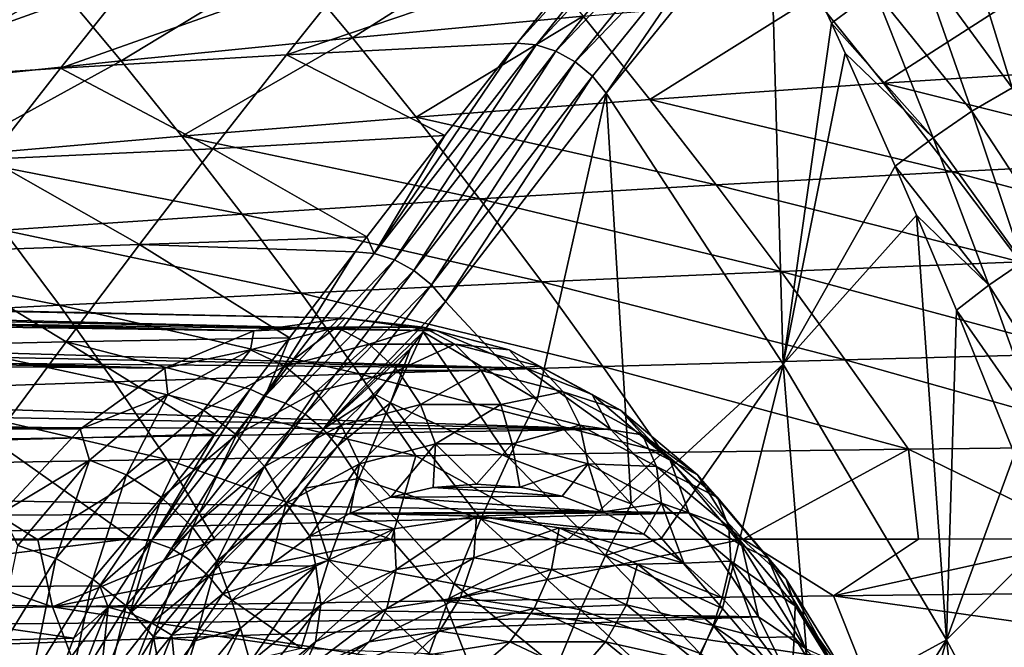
# Model space of a CAD drawing. Header units: metres. Extents: x -62 to 150, y -92 to 92.
# Tile 237 of 256: x 45 to 57, y -52 to -44. Entities that reach past the tile are written whole.
import ezdxf

# ---------------------------------------------------------------- set-up
doc = ezdxf.new("R2010")
doc.units = ezdxf.units.M
doc.layers.add('solid_500615', color=7, linetype='CONTINUOUS')

msp = doc.modelspace()

# ---------------------------------------------------------------- linework, layer by layer
at = {"layer": 'solid_500615'}
for points in [[(53.301918, -41.891968, 46.981304), (51.972515, -43.229103, 48.412838), (51.092621, -44.334919, 49.670921)], [(53.301918, -41.891968, 46.981304), (51.092621, -44.334919, 49.670921), (51.322426, -44.354088, 49.813408)], [(53.543419, -41.971355, 47.082348), (53.301918, -41.891968, 46.981304), (51.322426, -44.354088, 49.813408)], [(53.543419, -41.971355, 47.082348), (51.322426, -44.354088, 49.813408), (51.5625, -44.431767, 49.912613)], [(53.777122, -42.104626, 47.132038), (53.543419, -41.971355, 47.082348), (51.5625, -44.431767, 49.912613)], [(53.777122, -42.104626, 47.132038), (51.5625, -44.431767, 49.912613), (51.795582, -44.561695, 49.960579)], [(53.985561, -42.281845, 47.12664), (53.777122, -42.104626, 47.132038), (51.795582, -44.561695, 49.960579)], [(53.985561, -42.281845, 47.12664), (51.795582, -44.561695, 49.960579), (52.004543, -44.734322, 49.953785)], [(53.985561, -42.281845, 47.12664), (52.004543, -44.734322, 49.953785), (52.173584, -44.937508, 49.893356)], [(53.985561, -42.281845, 47.12664), (52.173584, -44.937508, 49.893356), (54.153404, -42.489708, 47.066807)], [(54.153404, -42.489708, 47.066807), (52.173584, -44.937508, 49.893356), (54.314785, -48.219372, 48.480385)], [(54.90015, -44.091015, 46.725307), (54.153404, -42.489708, 47.066807), (54.314785, -48.219372, 48.480385)], [(55.425434, -43.702198, 46.028996), (54.153404, -42.489708, 47.066807), (54.90015, -44.091015, 46.725307)], [(57.590149, -44.638309, 43.693996), (57.088139, -42.746361, 43.769508), (56.514782, -43.013851, 44.558205)], [(49.098644, -44.268929, 22.920773), (48.314339, -43.325535, 24.036139), (51.071789, -43.020317, 25.924438)], [(51.891785, -44.009094, 24.75996), (49.098644, -44.268929, 22.920773), (51.071789, -43.020317, 25.924438)], [(57.086239, -44.873863, 44.397057), (56.514782, -43.013851, 44.558205), (55.961143, -43.337482, 45.31044)], [(57.086239, -44.873863, 44.397057), (57.590149, -44.638309, 43.693996), (56.514782, -43.013851, 44.558205)], [(48.302528, -44.474194, 47.591579), (51.972515, -43.229103, 48.412838), (49.201382, -43.344082, 46.300591)], [(48.302528, -44.474194, 47.591579), (51.092621, -44.334919, 49.670921), (51.972515, -43.229103, 48.412838)], [(46.298279, -44.547276, 21.084791), (45.551888, -43.652599, 22.147394), (48.314339, -43.325535, 24.036139)], [(45.566391, -44.63488, 45.532516), (49.201382, -43.344082, 46.300591), (46.437454, -43.541229, 44.280983)], [(45.566391, -44.63488, 45.532516), (48.302528, -44.474194, 47.591579), (49.201382, -43.344082, 46.300591)], [(49.098644, -44.268929, 22.920773), (46.298279, -44.547276, 21.084791), (48.314339, -43.325535, 24.036139)], [(56.600845, -45.158855, 45.068207), (55.961143, -43.337482, 45.31044), (55.425434, -43.702198, 46.028996)], [(56.600845, -45.158855, 45.068207), (57.086239, -44.873863, 44.397057), (55.961143, -43.337482, 45.31044)], [(42.874638, -44.815296, 43.487087), (46.437454, -43.541229, 44.280983), (43.715744, -43.760906, 42.278957)], [(42.874638, -44.815296, 43.487087), (45.566391, -44.63488, 45.532516), (46.437454, -43.541229, 44.280983)], [(55.529762, -44.816914, 25.413698), (54.687336, -43.768772, 26.610029), (57.499767, -43.549438, 28.482496)], [(58.372078, -44.636005, 27.244095), (55.529762, -44.816914, 25.413698), (57.499767, -43.549438, 28.482496)], [(43.49115, -44.844124, 19.252344), (42.784912, -44.001507, 20.258549), (45.551888, -43.652599, 22.147394)], [(46.298279, -44.547276, 21.084791), (43.49115, -44.844124, 19.252344), (45.551888, -43.652599, 22.147394)], [(56.132027, -45.480034, 45.70969), (55.425434, -43.702198, 46.028996), (54.90015, -44.091015, 46.725307)], [(56.132027, -45.480034, 45.70969), (56.600845, -45.158855, 45.068207), (55.425434, -43.702198, 46.028996)], [(52.701557, -45.015831, 23.609215), (51.891785, -44.009094, 24.75996), (54.687336, -43.768772, 26.610029)], [(55.529762, -44.816914, 25.413698), (52.701557, -45.015831, 23.609215), (54.687336, -43.768772, 26.610029)], [(49.873207, -45.231129, 21.819214), (49.098644, -44.268929, 22.920773), (51.891785, -44.009094, 24.75996)], [(52.701557, -45.015831, 23.609215), (49.873207, -45.231129, 21.819214), (51.891785, -44.009094, 24.75996)], [(55.065144, -44.454014, 46.644867), (54.90015, -44.091015, 46.725307), (54.314785, -48.219372, 48.480385)], [(56.132027, -45.480034, 45.70969), (54.90015, -44.091015, 46.725307), (55.065144, -44.454014, 46.644867)], [(47.035213, -45.461712, 20.036072), (46.298279, -44.547276, 21.084791), (49.098644, -44.268929, 22.920773)], [(49.873207, -45.231129, 21.819214), (47.035213, -45.461712, 20.036072), (49.098644, -44.268929, 22.920773)], [(50.218468, -45.450916, 50.917885), (51.092621, -44.334919, 49.670921), (48.302528, -44.474194, 47.591579)], [(51.322426, -44.354088, 49.813408), (51.092621, -44.334919, 49.670921), (49.364544, -46.879158, 52.604839)], [(49.364544, -46.879158, 52.604839), (51.092621, -44.334919, 49.670921), (50.218468, -45.450916, 50.917885)], [(51.322426, -44.354088, 49.813408), (49.364544, -46.879158, 52.604839), (49.607658, -46.956799, 52.703857)], [(51.5625, -44.431767, 49.912613), (51.322426, -44.354088, 49.813408), (49.607658, -46.956799, 52.703857)], [(51.5625, -44.431767, 49.912613), (49.607658, -46.956799, 52.703857), (49.844082, -47.086861, 52.749798)], [(51.795582, -44.561695, 49.960579), (51.5625, -44.431767, 49.912613), (49.844082, -47.086861, 52.749798)], [(55.672943, -45.822903, 46.331367), (55.065144, -44.454014, 46.644867), (54.314785, -48.219372, 48.480385)], [(56.132027, -45.480034, 45.70969), (55.065144, -44.454014, 46.644867), (55.672943, -45.822903, 46.331367)], [(44.18803, -45.707569, 18.260111), (43.49115, -44.844124, 19.252344), (46.298279, -44.547276, 21.084791)], [(47.035213, -45.461712, 20.036072), (44.18803, -45.707569, 18.260111), (46.298279, -44.547276, 21.084791)], [(47.41013, -45.612926, 48.858898), (48.302528, -44.474194, 47.591579), (45.566391, -44.63488, 45.532516)], [(47.41013, -45.612926, 48.858898), (50.218468, -45.450916, 50.917885), (48.302528, -44.474194, 47.591579)], [(51.795582, -44.561695, 49.960579), (49.844082, -47.086861, 52.749798), (50.056126, -47.259594, 52.739231)], [(52.004543, -44.734322, 49.953785), (51.795582, -44.561695, 49.960579), (50.056126, -47.259594, 52.739231)], [(44.701645, -45.73983, 46.760113), (45.566391, -44.63488, 45.532516), (42.874638, -44.815296, 43.487087)], [(44.701645, -45.73983, 46.760113), (47.41013, -45.612926, 48.858898), (45.566391, -44.63488, 45.532516)], [(59.235466, -45.748322, 26.003529), (55.529762, -44.816914, 25.413698), (58.372078, -44.636005, 27.244095)], [(52.004543, -44.734322, 49.953785), (50.056126, -47.259594, 52.739231), (50.227348, -47.462185, 52.672371)], [(52.004543, -44.734322, 49.953785), (50.227348, -47.462185, 52.672371), (52.173584, -44.937508, 49.893356)], [(56.362667, -45.891201, 24.217281), (52.701557, -45.015831, 23.609215), (55.529762, -44.816914, 25.413698)], [(59.235466, -45.748322, 26.003529), (56.362667, -45.891201, 24.217281), (55.529762, -44.816914, 25.413698)], [(52.173584, -44.937508, 49.893356), (50.227348, -47.462185, 52.672371), (51.335735, -48.651108, 51.828156)], [(52.173584, -44.937508, 49.893356), (51.335735, -48.651108, 51.828156), (52.473682, -49.910374, 50.909115)], [(54.314785, -48.219372, 48.480385), (52.173584, -44.937508, 49.893356), (52.473682, -49.910374, 50.909115)], [(57.630913, -46.739147, 44.215565), (57.086239, -44.873863, 44.397057), (56.600845, -45.158855, 45.068207)], [(53.501808, -46.048794, 22.460505), (49.873207, -45.231129, 21.819214), (52.701557, -45.015831, 23.609215)], [(56.362667, -45.891201, 24.217281), (53.501808, -46.048794, 22.460505), (52.701557, -45.015831, 23.609215)], [(57.21154, -46.986229, 44.803345), (56.600845, -45.158855, 45.068207), (56.132027, -45.480034, 45.70969)], [(57.21154, -46.986229, 44.803345), (57.630913, -46.739147, 44.215565), (56.600845, -45.158855, 45.068207)], [(50.638359, -46.219563, 20.721746), (47.035213, -45.461712, 20.036072), (49.873207, -45.231129, 21.819214)], [(53.501808, -46.048794, 22.460505), (50.638359, -46.219563, 20.721746), (49.873207, -45.231129, 21.819214)], [(47.76265, -46.402477, 18.993378), (44.18803, -45.707569, 18.260111), (47.035213, -45.461712, 20.036072)], [(50.638359, -46.219563, 20.721746), (47.76265, -46.402477, 18.993378), (47.035213, -45.461712, 20.036072)], [(47.41013, -45.612926, 48.858898), (49.273167, -46.676781, 52.261406), (50.218468, -45.450916, 50.917885)], [(49.364544, -46.879158, 52.604839), (50.218468, -45.450916, 50.917885), (49.273167, -46.676781, 52.261406)], [(56.807266, -47.264656, 45.365257), (56.132027, -45.480034, 45.70969), (55.672943, -45.822903, 46.331367)], [(56.807266, -47.264656, 45.365257), (57.21154, -46.986229, 44.803345), (56.132027, -45.480034, 45.70969)], [(44.701645, -45.73983, 46.760113), (46.521988, -46.77169, 50.119896), (47.41013, -45.612926, 48.858898)], [(47.41013, -45.612926, 48.858898), (46.521988, -46.77169, 50.119896), (49.273167, -46.676781, 52.261406)], [(44.701645, -45.73983, 46.760113), (43.841702, -46.865971, 47.979351), (46.521988, -46.77169, 50.119896)], [(47.76265, -46.402477, 18.993378), (44.87516, -46.597534, 17.275715), (44.18803, -45.707569, 18.260111)], [(59.235466, -45.748322, 26.003529), (60.087055, -46.874653, 24.778502), (56.362667, -45.891201, 24.217281)], [(56.362667, -45.891201, 24.217281), (57.183674, -46.980789, 23.036516), (53.501808, -46.048794, 22.460505)], [(55.929054, -46.415718, 46.190601), (55.672943, -45.822903, 46.331367), (54.314785, -48.219372, 48.480385)], [(56.807266, -47.264656, 45.365257), (55.672943, -45.822903, 46.331367), (55.929054, -46.415718, 46.190601)], [(56.362667, -45.891201, 24.217281), (60.087055, -46.874653, 24.778502), (57.183674, -46.980789, 23.036516)], [(53.501808, -46.048794, 22.460505), (54.29055, -47.097992, 21.327511), (50.638359, -46.219563, 20.721746)], [(53.501808, -46.048794, 22.460505), (57.183674, -46.980789, 23.036516), (54.29055, -47.097992, 21.327511)], [(50.638359, -46.219563, 20.721746), (51.392479, -47.225086, 19.640051), (47.76265, -46.402477, 18.993378)], [(50.638359, -46.219563, 20.721746), (54.29055, -47.097992, 21.327511), (51.392479, -47.225086, 19.640051)], [(47.76265, -46.402477, 18.993378), (48.479347, -47.361286, 17.966518), (44.87516, -46.597534, 17.275715)], [(47.76265, -46.402477, 18.993378), (51.392479, -47.225086, 19.640051), (48.479347, -47.361286, 17.966518)], [(55.929054, -46.415718, 46.190601), (54.314785, -48.219372, 48.480385), (56.291866, -51.555855, 46.905476)], [(56.413261, -47.565025, 45.909054), (55.929054, -46.415718, 46.190601), (56.291866, -51.555855, 46.905476)], [(56.807266, -47.264656, 45.365257), (55.929054, -46.415718, 46.190601), (56.413261, -47.565025, 45.909054)], [(44.87516, -46.597534, 17.275715), (45.551632, -47.506599, 16.307238), (41.977615, -46.804859, 15.570055)], [(44.87516, -46.597534, 17.275715), (48.479347, -47.361286, 17.966518), (45.551632, -47.506599, 16.307238)], [(49.273167, -46.676781, 52.261406), (46.521988, -46.77169, 50.119896), (49.133106, -46.860092, 52.459946)], [(49.364544, -46.879158, 52.604839), (49.273167, -46.676781, 52.261406), (49.133106, -46.860092, 52.459946)], [(41.977615, -46.804859, 15.570055), (45.551632, -47.506599, 16.307238), (42.61113, -47.661133, 14.663513)], [(46.521988, -46.77169, 50.119896), (43.841702, -46.865971, 47.979351), (45.633274, -47.948345, 51.363659)], [(46.521988, -46.77169, 50.119896), (45.633274, -47.948345, 51.363659), (48.337688, -47.902706, 53.57349)], [(46.521988, -46.77169, 50.119896), (48.337688, -47.902706, 53.57349), (49.133106, -46.860092, 52.459946)], [(43.841702, -46.865971, 47.979351), (42.983643, -48.011387, 49.181881), (45.633274, -47.948345, 51.363659)], [(48.044235, -48.608273, 54.435665), (49.133106, -46.860092, 52.459946), (48.337688, -47.902706, 53.57349)], [(49.364544, -46.879158, 52.604839), (49.133106, -46.860092, 52.459946), (48.044235, -48.608273, 54.435665)], [(49.607658, -46.956799, 52.703857), (49.364544, -46.879158, 52.604839), (48.044235, -48.608273, 54.435665)], [(49.607658, -46.956799, 52.703857), (48.044235, -48.608273, 54.435665), (48.28981, -48.690914, 54.539688)], [(49.844082, -47.086861, 52.749798), (49.607658, -46.956799, 52.703857), (48.28981, -48.690914, 54.539688)], [(47.906548, -47.815784, 35.900425), (16.849741, -47.163391, 14.280307), (17.431015, -47.043446, 13.450163)], [(49.013432, -47.663898, 34.31963), (17.431015, -47.043446, 13.450163), (18.015894, -47.00338, 12.614868)], [(49.013432, -47.663898, 34.31963), (47.906548, -47.815784, 35.900425), (17.431015, -47.043446, 13.450163)], [(49.013432, -47.663898, 34.31963), (18.015894, -47.00338, 12.614868), (18.600775, -47.043446, 11.779572)], [(50.120316, -47.815769, 32.738834), (18.600775, -47.043446, 11.779572), (19.182047, -47.163391, 10.949429)], [(50.120316, -47.815769, 32.738834), (49.013432, -47.663898, 34.31963), (18.600775, -47.043446, 11.779572)], [(49.844082, -47.086861, 52.749798), (48.28981, -48.690914, 54.539688), (48.529018, -48.826855, 54.587185)], [(50.056126, -47.259594, 52.739231), (49.844082, -47.086861, 52.749798), (48.529018, -48.826855, 54.587185)], [(57.989605, -48.089993, 21.863092), (54.29055, -47.097992, 21.327511), (57.183674, -46.980789, 23.036516)], [(57.791679, -48.819031, 44.514107), (57.21154, -46.986229, 44.803345), (56.807266, -47.264656, 45.365257)], [(47.906548, -47.815784, 35.900425), (16.275658, -47.36248, 15.100183), (16.849741, -47.163391, 14.280307)], [(50.120316, -47.815769, 32.738834), (19.182047, -47.163391, 10.949429), (19.75613, -47.36248, 10.129553)], [(55.064365, -48.166374, 20.201635), (51.392479, -47.225086, 19.640051), (54.29055, -47.097992, 21.327511)], [(57.989605, -48.089993, 21.863092), (55.064365, -48.166374, 20.201635), (54.29055, -47.097992, 21.327511)], [(52.131672, -48.249302, 18.565121), (48.479347, -47.361286, 17.966518), (51.392479, -47.225086, 19.640051)], [(50.056126, -47.259594, 52.739231), (48.529018, -48.826855, 54.587185), (48.743214, -49.005501, 54.574444)], [(50.056126, -47.259594, 52.739231), (48.743214, -49.005501, 54.574444), (50.227348, -47.462185, 52.672371)], [(55.064365, -48.166374, 20.201635), (52.131672, -48.249302, 18.565121), (51.392479, -47.225086, 19.640051)], [(57.449993, -49.055382, 44.994705), (56.807266, -47.264656, 45.365257), (56.413261, -47.565025, 45.909054)], [(57.449993, -49.055382, 44.994705), (57.791679, -48.819031, 44.514107), (56.807266, -47.264656, 45.365257)], [(46.82692, -48.267685, 37.442291), (15.712305, -47.639484, 15.904734), (16.275658, -47.36248, 15.100183)], [(47.906548, -47.815784, 35.900425), (46.82692, -48.267685, 37.442291), (16.275658, -47.36248, 15.100183)], [(51.199947, -48.267658, 31.196962), (19.75613, -47.36248, 10.129553), (20.319483, -47.639484, 9.325002)], [(51.199947, -48.267658, 31.196962), (50.120316, -47.815769, 32.738834), (19.75613, -47.36248, 10.129553)], [(49.181248, -48.338535, 16.946392), (45.551632, -47.506599, 16.307238), (48.479347, -47.361286, 17.966518)], [(52.131672, -48.249302, 18.565121), (49.181248, -48.338535, 16.946392), (48.479347, -47.361286, 17.966518)], [(46.213585, -48.434132, 15.345826), (42.61113, -47.661133, 14.663513), (45.551632, -47.506599, 16.307238)], [(49.181248, -48.338535, 16.946392), (46.213585, -48.434132, 15.345826), (45.551632, -47.506599, 16.307238)], [(48.743214, -49.005501, 54.574444), (49.954926, -47.828495, 53.061905), (50.227348, -47.462185, 52.672371)], [(51.335735, -48.651108, 51.828156), (50.227348, -47.462185, 52.672371), (49.954926, -47.828495, 53.061905)], [(57.117302, -49.310474, 45.459633), (56.413261, -47.565025, 45.909054), (56.291866, -51.555855, 46.905476)], [(57.449993, -49.055382, 44.994705), (56.413261, -47.565025, 45.909054), (57.117302, -49.310474, 45.459633)], [(46.82692, -48.267685, 37.442291), (15.163156, -47.992695, 16.689001), (15.712305, -47.639484, 15.904734)], [(51.199947, -48.267658, 31.196962), (20.319483, -47.639484, 9.325002), (20.868633, -47.992695, 8.540733)], [(46.213585, -48.434132, 15.345826), (43.230484, -48.536182, 13.764719), (42.61113, -47.661133, 14.663513)], [(48.90633, -47.773758, 35.363094), (47.906548, -47.815784, 35.900425), (49.013432, -47.663898, 34.31963)], [(48.90633, -47.773758, 35.363094), (49.013432, -47.663898, 34.31963), (49.957386, -47.773758, 33.86203)], [(49.957386, -47.773758, 33.86203), (49.013432, -47.663898, 34.31963), (50.120316, -47.815769, 32.738834)], [(47.867016, -48.046871, 36.847393), (47.906548, -47.815784, 35.900425), (48.90633, -47.773758, 35.363094)], [(47.867016, -48.046871, 36.847393), (48.90633, -47.773758, 35.363094), (48.282036, -48.245842, 37.082554)], [(48.90633, -47.773758, 35.363094), (49.304054, -47.977272, 35.622963), (48.282036, -48.245842, 37.082554)], [(48.90633, -47.773758, 35.363094), (49.957386, -47.773758, 33.86203), (49.304054, -47.977272, 35.622963)], [(49.957386, -47.773758, 33.86203), (50.337612, -47.977272, 34.146885), (49.304054, -47.977272, 35.622963)], [(49.957386, -47.773758, 33.86203), (50.120316, -47.815769, 32.738834), (50.996704, -48.046871, 32.377731)], [(49.957386, -47.773758, 33.86203), (50.996704, -48.046871, 32.377731), (50.337612, -47.977272, 34.146885)], [(47.859295, -48.523746, 54.219929), (48.337688, -47.902706, 53.57349), (45.633274, -47.948345, 51.363659)], [(47.867016, -48.046871, 36.847393), (46.82692, -48.267685, 37.442291), (47.906548, -47.815784, 35.900425)], [(48.044235, -48.608273, 54.435665), (48.337688, -47.902706, 53.57349), (47.859295, -48.523746, 54.219929)], [(48.743214, -49.005501, 54.574444), (49.803257, -48.030018, 53.276855), (49.954926, -47.828495, 53.061905)], [(50.991673, -49.35537, 52.371021), (49.954926, -47.828495, 53.061905), (49.559917, -48.686714, 53.706371)], [(49.803257, -48.030018, 53.276855), (49.559917, -48.686714, 53.706371), (49.954926, -47.828495, 53.061905)], [(50.991673, -49.35537, 52.371021), (51.335735, -48.651108, 51.828156), (49.954926, -47.828495, 53.061905)], [(50.996704, -48.046871, 32.377731), (50.120316, -47.815769, 32.738834), (51.199947, -48.267658, 31.196962)], [(45.801132, -49.008476, 38.907269), (14.631594, -48.419933, 17.448151), (15.163156, -47.992695, 16.689001)], [(46.82692, -48.267685, 37.442291), (45.801132, -49.008476, 38.907269), (15.163156, -47.992695, 16.689001)], [(52.225739, -49.008438, 29.731979), (20.868633, -47.992695, 8.540733), (21.400196, -48.419933, 7.781585)], [(52.225739, -49.008438, 29.731979), (51.199947, -48.267658, 31.196962), (20.868633, -47.992695, 8.540733)], [(45.633274, -47.948345, 51.363659), (42.983643, -48.011387, 49.181881), (44.745548, -49.141354, 52.591217)], [(45.633274, -47.948345, 51.363659), (44.745548, -49.141354, 52.591217), (47.435207, -49.067261, 54.773674)], [(45.633274, -47.948345, 51.363659), (47.435207, -49.067261, 54.773674), (47.859295, -48.523746, 54.219929)], [(48.282036, -48.245842, 37.082554), (49.304054, -47.977272, 35.622963), (48.655891, -48.556797, 37.257687)], [(49.304054, -47.977272, 35.622963), (49.650871, -48.295334, 35.836708), (48.655891, -48.556797, 37.257687)], [(48.743214, -49.005501, 54.574444), (49.382488, -48.592037, 53.866421), (49.803257, -48.030018, 53.276855)], [(49.304054, -47.977272, 35.622963), (50.337612, -47.977272, 34.146885), (49.650871, -48.295334, 35.836708)], [(49.803257, -48.030018, 53.276855), (49.382488, -48.592037, 53.866421), (49.559917, -48.686714, 53.706371)], [(50.337612, -47.977272, 34.146885), (50.657089, -48.295334, 34.399681), (49.650871, -48.295334, 35.836708)], [(50.337612, -47.977272, 34.146885), (51.359631, -48.245842, 32.687294), (50.657089, -48.295334, 34.399681)], [(50.996704, -48.046871, 32.377731), (51.359631, -48.245842, 32.687294), (50.337612, -47.977272, 34.146885)], [(46.862652, -48.586998, 38.281769), (46.82692, -48.267685, 37.442291), (47.867016, -48.046871, 36.847393)], [(46.862652, -48.586998, 38.281769), (47.867016, -48.046871, 36.847393), (47.294395, -48.776978, 38.493053)], [(47.867016, -48.046871, 36.847393), (48.282036, -48.245842, 37.082554), (47.294395, -48.776978, 38.493053)], [(50.996704, -48.046871, 32.377731), (51.199947, -48.267658, 31.196962), (52.001064, -48.586998, 30.943356)], [(50.996704, -48.046871, 32.377731), (52.001064, -48.586998, 30.943356), (51.359631, -48.245842, 32.687294)], [(58.79269, -49.21571, 20.704805), (55.064365, -48.166374, 20.201635), (57.989605, -48.089993, 21.863092)], [(46.862652, -48.586998, 38.281769), (45.801132, -49.008476, 38.907269), (46.82692, -48.267685, 37.442291)], [(47.294395, -48.776978, 38.493053), (48.282036, -48.245842, 37.082554), (47.694378, -49.073883, 38.630871)], [(48.282036, -48.245842, 37.082554), (48.655891, -48.556797, 37.257687), (47.694378, -49.073883, 38.630871)], [(52.857811, -49.288433, 17.497061), (49.181248, -48.338535, 16.946392), (52.131672, -48.249302, 18.565121)], [(51.359631, -48.245842, 32.687294), (51.652065, -48.556797, 32.978706), (50.657089, -48.295334, 34.399681)], [(52.001064, -48.586998, 30.943356), (51.199947, -48.267658, 31.196962), (52.225739, -49.008438, 29.731979)], [(51.359631, -48.245842, 32.687294), (52.347271, -48.776978, 31.276796), (51.652065, -48.556797, 32.978706)], [(52.001064, -48.586998, 30.943356), (52.347271, -48.776978, 31.276796), (51.359631, -48.245842, 32.687294)], [(55.830658, -49.250496, 19.087088), (52.131672, -48.249302, 18.565121), (55.064365, -48.166374, 20.201635)], [(55.830658, -49.250496, 19.087088), (52.857811, -49.288433, 17.497061), (52.131672, -48.249302, 18.565121)], [(54.314785, -48.219372, 48.480385), (52.473682, -49.910374, 50.909115), (52.841541, -50.326336, 50.599953)], [(54.314785, -48.219372, 48.480385), (52.841541, -50.326336, 50.599953), (53.582428, -51.178249, 49.958046)], [(54.314785, -48.219372, 48.480385), (53.582428, -51.178249, 49.958046), (54.656784, -52.449593, 48.978039)], [(56.291866, -51.555855, 46.905476), (54.314785, -48.219372, 48.480385), (54.656784, -52.449593, 48.978039)], [(58.79269, -49.21571, 20.704805), (55.830658, -49.250496, 19.087088), (55.064365, -48.166374, 20.201635)], [(49.866528, -49.330097, 15.930182), (46.213585, -48.434132, 15.345826), (49.181248, -48.338535, 16.946392)], [(48.655891, -48.556797, 37.257687), (49.650871, -48.295334, 35.836708), (48.963612, -48.958977, 37.361095)], [(49.650871, -48.295334, 35.836708), (49.923622, -48.706703, 35.990059), (48.963612, -48.958977, 37.361095)], [(52.857811, -49.288433, 17.497061), (49.866528, -49.330097, 15.930182), (49.181248, -48.338535, 16.946392)], [(49.650871, -48.295334, 35.836708), (50.657089, -48.295334, 34.399681), (49.923622, -48.706703, 35.990059)], [(50.657089, -48.295334, 34.399681), (50.894474, -48.706703, 34.603535), (49.923622, -48.706703, 35.990059)], [(50.657089, -48.295334, 34.399681), (51.652065, -48.556797, 32.978706), (50.894474, -48.706703, 34.603535)], [(45.801132, -49.008476, 38.907269), (14.120897, -48.918564, 18.1775), (14.631594, -48.419933, 17.448151)], [(52.225739, -49.008438, 29.731979), (21.400196, -48.419933, 7.781585), (21.910892, -48.918564, 7.052234)], [(46.857212, -49.375694, 14.386951), (43.230484, -48.536182, 13.764719), (46.213585, -48.434132, 15.345826)], [(49.866528, -49.330097, 15.930182), (46.857212, -49.375694, 14.386951), (46.213585, -48.434132, 15.345826)], [(46.857212, -49.375694, 14.386951), (43.831238, -49.425381, 12.868469), (43.230484, -48.536182, 13.764719)], [(45.915684, -49.382076, 39.634178), (45.801132, -49.008476, 38.907269), (46.862652, -48.586998, 38.281769)], [(45.915684, -49.382076, 39.634178), (46.862652, -48.586998, 38.281769), (46.36319, -49.558819, 39.822952)], [(46.862652, -48.586998, 38.281769), (47.294395, -48.776978, 38.493053), (46.36319, -49.558819, 39.822952)], [(46.661362, -50.361397, 56.189022), (47.859295, -48.523746, 54.219929), (47.435207, -49.067261, 54.773674)], [(48.044235, -48.608273, 54.435665), (47.859295, -48.523746, 54.219929), (46.661362, -50.361397, 56.189022)], [(48.044235, -48.608273, 54.435665), (46.661362, -50.361397, 56.189022), (46.907257, -50.453323, 56.300072)], [(48.28981, -48.690914, 54.539688), (48.044235, -48.608273, 54.435665), (46.907257, -50.453323, 56.300072)], [(47.694378, -49.073883, 38.630871), (48.655891, -48.556797, 37.257687), (48.035892, -49.45789, 38.686016)], [(48.655891, -48.556797, 37.257687), (48.963612, -48.958977, 37.361095), (48.035892, -49.45789, 38.686016)], [(48.743214, -49.005501, 54.574444), (48.917049, -49.211735, 54.500755), (49.382488, -48.592037, 53.866421)], [(49.382488, -48.592037, 53.866421), (48.917049, -49.211735, 54.500755), (49.559917, -48.686714, 53.706371)], [(51.652065, -48.556797, 32.978706), (51.854485, -48.958977, 33.232498), (50.894474, -48.706703, 34.603535)], [(51.652065, -48.556797, 32.978706), (52.613583, -49.073883, 31.60552), (51.854485, -48.958977, 33.232498)], [(52.347271, -48.776978, 31.276796), (52.613583, -49.073883, 31.60552), (51.652065, -48.556797, 32.978706)], [(52.001064, -48.586998, 30.943356), (52.225739, -49.008438, 29.731979), (52.948032, -49.382076, 29.590944)], [(52.001064, -48.586998, 30.943356), (52.948032, -49.382076, 29.590944), (52.347271, -48.776978, 31.276796)], [(48.529018, -48.826855, 54.587185), (48.28981, -48.690914, 54.539688), (46.907257, -50.453323, 56.300072)], [(48.917049, -49.211735, 54.500755), (49.175617, -49.604794, 54.325222), (49.559917, -48.686714, 53.706371)], [(48.963612, -48.958977, 37.361095), (49.923622, -48.706703, 35.990059), (49.184647, -49.425522, 37.385868)], [(50.656223, -50.093559, 52.896313), (49.559917, -48.686714, 53.706371), (49.175617, -49.604794, 54.325222)], [(49.923622, -48.706703, 35.990059), (50.104088, -49.18391, 36.072765), (49.184647, -49.425522, 37.385868)], [(50.656223, -50.093559, 52.896313), (50.991673, -49.35537, 52.371021), (49.559917, -48.686714, 53.706371)], [(49.923622, -48.706703, 35.990059), (50.894474, -48.706703, 34.603535), (50.104088, -49.18391, 36.072765)], [(50.894474, -48.706703, 34.603535), (51.03392, -49.18391, 34.744831), (50.104088, -49.18391, 36.072765)], [(50.894474, -48.706703, 34.603535), (51.854485, -48.958977, 33.232498), (51.03392, -49.18391, 34.744831)], [(52.473682, -49.910374, 50.909115), (51.335735, -48.651108, 51.828156), (50.991673, -49.35537, 52.371021)], [(46.36319, -49.558819, 39.822952), (47.294395, -48.776978, 38.493053), (46.787807, -49.835041, 39.925587)], [(47.294395, -48.776978, 38.493053), (47.694378, -49.073883, 38.630871), (46.787807, -49.835041, 39.925587)], [(48.529018, -48.826855, 54.587185), (46.907257, -50.453323, 56.300072), (47.1469, -50.599072, 56.350601)], [(48.743214, -49.005501, 54.574444), (48.529018, -48.826855, 54.587185), (47.1469, -50.599072, 56.350601)], [(52.347271, -48.776978, 31.276796), (53.278477, -49.558819, 29.946896), (52.613583, -49.073883, 31.60552)], [(52.948032, -49.382076, 29.590944), (53.278477, -49.558819, 29.946896), (52.347271, -48.776978, 31.276796)], [(45.801132, -49.008476, 38.907269), (44.854443, -50.019913, 40.259281), (14.120897, -48.918564, 18.1775)], [(52.225739, -49.008438, 29.731979), (21.910892, -48.918564, 7.052234), (22.397575, -49.485519, 6.35718)], [(48.035892, -49.45789, 38.686016), (48.963612, -48.958977, 37.361095), (48.296127, -49.903355, 38.654804)], [(48.963612, -48.958977, 37.361095), (49.184647, -49.425522, 37.385868), (48.296127, -49.903355, 38.654804)], [(51.854485, -48.958977, 33.232498), (51.953362, -49.425522, 33.431732), (51.03392, -49.18391, 34.744831)], [(51.854485, -48.958977, 33.232498), (52.782204, -49.45789, 31.907578), (51.953362, -49.425522, 33.431732)], [(52.613583, -49.073883, 31.60552), (52.782204, -49.45789, 31.907578), (51.854485, -48.958977, 33.232498)], [(53.172432, -50.019867, 28.379959), (52.225739, -49.008438, 29.731979), (22.397575, -49.485519, 6.35718)], [(47.435207, -49.067261, 54.773674), (44.745548, -49.141354, 52.591217), (46.428829, -50.331253, 56.026917)], [(45.915684, -49.382076, 39.634178), (44.854443, -50.019913, 40.259281), (45.801132, -49.008476, 38.907269)], [(46.661362, -50.361397, 56.189022), (47.435207, -49.067261, 54.773674), (46.428829, -50.331253, 56.026917)], [(46.787807, -49.835041, 39.925587), (47.694378, -49.073883, 38.630871), (47.161182, -50.192295, 39.93523)], [(48.743214, -49.005501, 54.574444), (47.1469, -50.599072, 56.350601), (47.360863, -50.786819, 56.336521)], [(47.694378, -49.073883, 38.630871), (48.035892, -49.45789, 38.686016), (47.161182, -50.192295, 39.93523)], [(48.743214, -49.005501, 54.574444), (47.360863, -50.786819, 56.336521), (48.917049, -49.211735, 54.500755)], [(52.948032, -49.382076, 29.590944), (52.225739, -49.008438, 29.731979), (53.172432, -50.019867, 28.379959)], [(52.613583, -49.073883, 31.60552), (53.520153, -49.835041, 30.310804), (52.782204, -49.45789, 31.907578)], [(53.278477, -49.558819, 29.946896), (53.520153, -49.835041, 30.310804), (52.613583, -49.073883, 31.60552)], [(44.745548, -49.141354, 52.591217), (44.181129, -50.339447, 54.108986), (46.428829, -50.331253, 56.026917)], [(47.360863, -50.786819, 56.336521), (47.531761, -51.001308, 56.258976), (48.917049, -49.211735, 54.500755)], [(48.917049, -49.211735, 54.500755), (47.531761, -51.001308, 56.258976), (48.527924, -49.722404, 55.013988)], [(48.917049, -49.211735, 54.500755), (48.527924, -49.722404, 55.013988), (49.175617, -49.604794, 54.325222)], [(49.184647, -49.425522, 37.385868), (50.104088, -49.18391, 36.072765), (49.564877, -49.831196, 36.958122)], [(50.104088, -49.18391, 36.072765), (50.07769, -49.714546, 36.22575), (49.564877, -49.831196, 36.958122)], [(50.104088, -49.18391, 36.072765), (50.602295, -49.673428, 35.476536), (50.07769, -49.714546, 36.22575)], [(50.104088, -49.18391, 36.072765), (51.03392, -49.18391, 34.744831), (50.602295, -49.673428, 35.476536)], [(51.03392, -49.18391, 34.744831), (51.127102, -49.707996, 34.727032), (50.602295, -49.673428, 35.476536)], [(51.03392, -49.18391, 34.744831), (51.953362, -49.425522, 33.431732), (51.127102, -49.707996, 34.727032)], [(58.79269, -49.21571, 20.704805), (58.065109, -50.336422, 18.763119), (55.830658, -49.250496, 19.087088)], [(49.866528, -49.330097, 15.930182), (49.573433, -50.342304, 14.47491), (46.857212, -49.375694, 14.386951)], [(49.866528, -49.330097, 15.930182), (51.705654, -50.340794, 15.523614), (49.573433, -50.342304, 14.47491)], [(52.857811, -49.288433, 17.497061), (51.705654, -50.340794, 15.523614), (49.866528, -49.330097, 15.930182)], [(52.165005, -50.536976, 51.38306), (50.991673, -49.35537, 52.371021), (50.656223, -50.093559, 52.896313)], [(52.165005, -50.536976, 51.38306), (52.473682, -49.910374, 50.909115), (50.991673, -49.35537, 52.371021)], [(52.857811, -49.288433, 17.497061), (53.831741, -50.339306, 16.587914), (51.705654, -50.340794, 15.523614)], [(55.830658, -49.250496, 19.087088), (53.831741, -50.339306, 16.587914), (52.857811, -49.288433, 17.497061)], [(55.830658, -49.250496, 19.087088), (55.951759, -50.337845, 17.667845), (53.831741, -50.339306, 16.587914)], [(55.830658, -49.250496, 19.087088), (58.065109, -50.336422, 18.763119), (55.951759, -50.337845, 17.667845)], [(57.511253, -50.330688, 45.184723), (57.117302, -49.310474, 45.459633), (56.291866, -51.555855, 46.905476)], [(43.831238, -49.425381, 12.868469), (45.289536, -50.345383, 12.423745), (43.137337, -50.347, 11.420992)], [(46.857212, -49.375694, 14.386951), (45.289536, -50.345383, 12.423745), (43.831238, -49.425381, 12.868469)], [(45.04726, -50.414337, 40.874416), (44.854443, -50.019913, 40.259281), (45.915684, -49.382076, 39.634178)], [(45.04726, -50.414337, 40.874416), (45.915684, -49.382076, 39.634178), (45.50922, -50.573895, 41.042545)], [(46.857212, -49.375694, 14.386951), (47.434818, -50.34383, 13.441667), (45.289536, -50.345383, 12.423745)], [(45.915684, -49.382076, 39.634178), (46.36319, -49.558819, 39.822952), (45.50922, -50.573895, 41.042545)], [(46.857212, -49.375694, 14.386951), (49.573433, -50.342304, 14.47491), (47.434818, -50.34383, 13.441667)], [(47.161182, -50.192295, 39.93523), (48.035892, -49.45789, 38.686016), (47.458378, -50.606724, 39.851234)], [(48.035892, -49.45789, 38.686016), (48.296127, -49.903355, 38.654804), (47.458378, -50.606724, 39.851234)], [(48.296127, -49.903355, 38.654804), (49.184647, -49.425522, 37.385868), (48.581985, -50.302116, 38.361839)], [(49.184647, -49.425522, 37.385868), (49.071976, -50.02454, 37.662056), (48.581985, -50.302116, 38.361839)], [(49.184647, -49.425522, 37.385868), (49.564877, -49.831196, 36.958122), (49.071976, -50.02454, 37.662056)], [(51.953362, -49.425522, 33.431732), (51.640522, -49.818401, 33.993793), (51.127102, -49.707996, 34.727032)], [(51.953362, -49.425522, 33.431732), (52.134453, -50.006027, 33.288387), (51.640522, -49.818401, 33.993793)], [(51.953362, -49.425522, 33.431732), (52.841881, -49.903355, 32.162792), (52.134453, -50.006027, 33.288387)], [(52.782204, -49.45789, 31.907578), (52.841881, -49.903355, 32.162792), (51.953362, -49.425522, 33.431732)], [(52.782204, -49.45789, 31.907578), (53.656914, -50.192295, 30.658363), (52.841881, -49.903355, 32.162792)], [(53.520153, -49.835041, 30.310804), (53.656914, -50.192295, 30.658363), (52.782204, -49.45789, 31.907578)], [(52.948032, -49.382076, 29.590944), (53.172432, -50.019867, 28.379959), (53.816456, -50.414337, 28.350708)], [(52.948032, -49.382076, 29.590944), (53.816456, -50.414337, 28.350708), (53.278477, -49.558819, 29.946896)], [(53.172432, -50.019867, 28.379959), (22.397575, -49.485519, 6.35718), (22.857243, -50.117298, 5.700705)], [(45.50922, -50.573895, 41.042545), (46.36319, -49.558819, 39.822952), (45.956432, -50.823265, 41.112915)], [(46.36319, -49.558819, 39.822952), (46.787807, -49.835041, 39.925587), (45.956432, -50.823265, 41.112915)], [(53.278477, -49.558819, 29.946896), (54.132446, -50.573895, 28.727304), (53.520153, -49.835041, 30.310804)], [(53.816456, -50.414337, 28.350708), (54.132446, -50.573895, 28.727304), (53.278477, -49.558819, 29.946896)], [(48.527924, -49.722404, 55.013988), (48.812244, -50.593552, 54.900761), (49.175617, -49.604794, 54.325222)], [(50.332661, -50.880386, 53.396576), (49.175617, -49.604794, 54.325222), (48.812244, -50.593552, 54.900761)], [(50.332661, -50.880386, 53.396576), (50.656223, -50.093559, 52.896313), (49.175617, -49.604794, 54.325222)], [(49.564877, -49.831196, 36.958122), (50.07769, -49.714546, 36.22575), (51.640522, -49.818401, 33.993793)], [(50.07769, -49.714546, 36.22575), (50.602295, -49.673428, 35.476536), (51.127102, -49.707996, 34.727032)], [(50.07769, -49.714546, 36.22575), (51.127102, -49.707996, 34.727032), (51.640522, -49.818401, 33.993793)], [(48.527924, -49.722404, 55.013988), (47.531761, -51.001308, 56.258976), (48.054695, -50.335171, 55.617344)], [(48.527924, -49.722404, 55.013988), (48.054695, -50.335171, 55.617344), (48.812244, -50.593552, 54.900761)], [(49.071976, -50.02454, 37.662056), (49.564877, -49.831196, 36.958122), (52.134453, -50.006027, 33.288387)], [(49.564877, -49.831196, 36.958122), (51.640522, -49.818401, 33.993793), (52.134453, -50.006027, 33.288387)], [(45.956432, -50.823265, 41.112915), (46.787807, -49.835041, 39.925587), (46.359024, -51.14579, 41.08083)], [(46.787807, -49.835041, 39.925587), (47.161182, -50.192295, 39.93523), (46.359024, -51.14579, 41.08083)], [(47.458378, -50.606724, 39.851234), (48.296127, -49.903355, 38.654804), (48.099163, -50.657806, 39.051376)], [(48.296127, -49.903355, 38.654804), (48.581985, -50.302116, 38.361839), (48.099163, -50.657806, 39.051376)], [(52.841881, -49.903355, 32.162792), (52.625984, -50.277973, 32.586407), (52.134453, -50.006027, 33.288387)], [(52.841541, -50.326336, 50.599953), (52.473682, -49.910374, 50.909115), (52.165005, -50.536976, 51.38306)], [(52.841881, -49.903355, 32.162792), (53.110783, -50.628216, 31.894045), (52.625984, -50.277973, 32.586407)], [(52.841881, -49.903355, 32.162792), (53.67963, -50.606724, 30.966366), (53.110783, -50.628216, 31.894045)], [(53.656914, -50.192295, 30.658363), (53.67963, -50.606724, 30.966366), (52.841881, -49.903355, 32.162792)], [(53.520153, -49.835041, 30.310804), (54.351528, -50.823265, 29.123476), (53.656914, -50.192295, 30.658363)], [(54.132446, -50.573895, 28.727304), (54.351528, -50.823265, 29.123476), (53.520153, -49.835041, 30.310804)], [(53.172432, -50.019867, 28.379959), (22.857243, -50.117298, 5.700705), (23.287064, -50.810009, 5.086858)], [(54.01672, -51.277042, 27.174192), (53.172432, -50.019867, 28.379959), (23.287064, -50.810009, 5.086858)], [(49.604164, -50.212151, 36.902012), (48.581985, -50.302116, 38.361839), (49.071976, -50.02454, 37.662056)], [(50.602726, -50.060184, 35.475918), (49.071976, -50.02454, 37.662056), (52.134453, -50.006027, 33.288387)], [(50.602726, -50.060184, 35.475918), (49.604164, -50.212151, 36.902012), (49.071976, -50.02454, 37.662056)], [(49.628613, -50.706108, 36.750893), (49.604164, -50.212151, 36.902012), (50.602726, -50.060184, 35.475918)], [(49.628613, -50.706108, 36.750893), (50.602726, -50.060184, 35.475918), (50.568569, -50.562733, 35.408497)], [(50.568569, -50.562733, 35.408497), (50.602726, -50.060184, 35.475918), (51.602081, -50.199623, 34.048691)], [(50.602726, -50.060184, 35.475918), (52.134453, -50.006027, 33.288387), (52.625984, -50.277973, 32.586407)], [(51.602081, -50.199623, 34.048691), (50.602726, -50.060184, 35.475918), (52.625984, -50.277973, 32.586407)], [(53.816456, -50.414337, 28.350708), (53.172432, -50.019867, 28.379959), (54.01672, -51.277042, 27.174192)], [(51.862602, -51.192204, 51.842812), (50.656223, -50.093559, 52.896313), (50.332661, -50.880386, 53.396576)], [(51.862602, -51.192204, 51.842812), (52.165005, -50.536976, 51.38306), (50.656223, -50.093559, 52.896313)], [(46.359024, -51.14579, 41.08083), (47.161182, -50.192295, 39.93523), (46.690117, -51.519928, 40.948425)], [(47.161182, -50.192295, 39.93523), (47.458378, -50.606724, 39.851234), (46.690117, -51.519928, 40.948425)], [(48.658096, -50.665539, 38.253139), (48.099163, -50.657806, 39.051376), (48.581985, -50.302116, 38.361839)], [(49.604164, -50.212151, 36.902012), (48.658096, -50.665539, 38.253139), (48.581985, -50.302116, 38.361839)], [(48.717216, -51.13187, 38.052502), (48.658096, -50.665539, 38.253139), (49.604164, -50.212151, 36.902012)], [(48.717216, -51.13187, 38.052502), (49.604164, -50.212151, 36.902012), (49.628613, -50.706108, 36.750893)], [(50.568569, -50.562733, 35.408497), (51.602081, -50.199623, 34.048691), (51.508526, -50.706108, 34.066097)], [(51.508526, -50.706108, 34.066097), (51.602081, -50.199623, 34.048691), (52.550667, -50.641891, 32.693974)], [(51.602081, -50.199623, 34.048691), (52.625984, -50.277973, 32.586407), (53.110783, -50.628216, 31.894045)], [(52.550667, -50.641891, 32.693974), (51.602081, -50.199623, 34.048691), (53.110783, -50.628216, 31.894045)], [(53.656914, -50.192295, 30.658363), (54.459068, -51.14579, 29.512766), (53.67963, -50.606724, 30.966366)], [(54.351528, -50.823265, 29.123476), (54.459068, -51.14579, 29.512766), (53.656914, -50.192295, 30.658363)], [(45.466068, -51.156929, 11.703467), (40.68895, -51.237259, 9.474535), (43.137337, -50.347, 11.420992)], [(46.428829, -50.331253, 56.026917), (44.181129, -50.339447, 54.108986), (41.543198, -50.937416, 52.649239)], [(46.039993, -50.903755, 56.501652), (46.428829, -50.331253, 56.026917), (41.543198, -50.937416, 52.649239)], [(45.466068, -51.156929, 11.703467), (43.137337, -50.347, 11.420992), (45.289536, -50.345383, 12.423745)], [(45.04726, -50.414337, 40.874416), (45.50922, -50.573895, 41.042545), (44.751568, -51.799538, 42.124588)], [(45.466068, -51.156929, 11.703467), (45.289536, -50.345383, 12.423745), (47.434818, -50.34383, 13.441667)], [(45.466068, -51.156929, 11.703467), (47.434818, -50.34383, 13.441667), (49.573433, -50.342304, 14.47491)], [(50.2113, -51.086109, 14.005143), (45.466068, -51.156929, 11.703467), (49.573433, -50.342304, 14.47491)], [(46.661362, -50.361397, 56.189022), (46.428829, -50.331253, 56.026917), (46.039993, -50.903755, 56.501652)], [(46.141083, -51.162621, 56.813728), (46.661362, -50.361397, 56.189022), (46.039993, -50.903755, 56.501652)], [(46.404507, -51.233437, 56.911373), (46.661362, -50.361397, 56.189022), (46.141083, -51.162621, 56.813728)], [(46.404507, -51.233437, 56.911373), (46.907257, -50.453323, 56.300072), (46.661362, -50.361397, 56.189022)], [(48.054695, -50.335171, 55.617344), (47.531761, -51.001308, 56.258976), (48.812244, -50.593552, 54.900761)], [(50.2113, -51.086109, 14.005143), (49.573433, -50.342304, 14.47491), (51.705654, -50.340794, 15.523614)], [(50.2113, -51.086109, 14.005143), (51.705654, -50.340794, 15.523614), (53.831741, -50.339306, 16.587914)], [(54.923328, -51.024681, 16.379013), (50.2113, -51.086109, 14.005143), (53.831741, -50.339306, 16.587914)], [(53.582428, -51.178249, 49.958046), (52.841541, -50.326336, 50.599953), (52.165005, -50.536976, 51.38306)], [(53.816456, -50.414337, 28.350708), (54.01672, -51.277042, 27.174192), (54.586933, -51.660725, 27.250351)], [(53.816456, -50.414337, 28.350708), (54.586933, -51.660725, 27.250351), (54.132446, -50.573895, 28.727304)], [(54.923328, -51.024681, 16.379013), (53.831741, -50.339306, 16.587914), (55.951759, -50.337845, 17.667845)], [(54.923328, -51.024681, 16.379013), (55.951759, -50.337845, 17.667845), (58.065109, -50.336422, 18.763119)], [(59.600945, -50.972675, 18.824293), (54.923328, -51.024681, 16.379013), (58.065109, -50.336422, 18.763119)], [(57.511253, -50.330688, 45.184723), (56.291866, -51.555855, 46.905476), (58.105389, -54.946568, 45.167938)], [(47.1469, -50.599072, 56.350601), (46.907257, -50.453323, 56.300072), (46.404507, -51.233437, 56.911373)], [(53.308823, -51.723137, 50.367569), (52.165005, -50.536976, 51.38306), (51.862602, -51.192204, 51.842812)], [(53.308823, -51.723137, 50.367569), (53.582428, -51.178249, 49.958046), (52.165005, -50.536976, 51.38306)], [(44.751568, -51.799538, 42.124588), (45.50922, -50.573895, 41.042545), (45.218822, -52.016483, 42.166332)], [(45.50922, -50.573895, 41.042545), (45.956432, -50.823265, 41.112915), (45.218822, -52.016483, 42.166332)], [(46.668446, -51.349815, 56.938519), (47.1469, -50.599072, 56.350601), (46.404507, -51.233437, 56.911373)], [(47.360863, -50.786819, 56.336521), (47.1469, -50.599072, 56.350601), (46.668446, -51.349815, 56.938519)], [(46.690117, -51.519928, 40.948425), (47.458378, -50.606724, 39.851234), (47.196556, -51.567726, 40.340435)], [(47.458378, -50.606724, 39.851234), (47.633896, -51.082657, 39.715847), (47.196556, -51.567726, 40.340435)], [(47.458378, -50.606724, 39.851234), (48.099163, -50.657806, 39.051376), (47.633896, -51.082657, 39.715847)], [(47.531761, -51.001308, 56.258976), (48.479156, -51.656647, 55.418015), (48.812244, -50.593552, 54.900761)], [(48.658096, -50.665539, 38.253139), (47.633896, -51.082657, 39.715847), (48.099163, -50.657806, 39.051376)], [(48.658096, -50.665539, 38.253139), (47.745541, -51.41695, 39.556404), (47.633896, -51.082657, 39.715847)], [(47.862072, -51.827087, 39.273773), (47.745541, -51.41695, 39.556404), (48.658096, -50.665539, 38.253139)], [(47.862072, -51.827087, 39.273773), (48.658096, -50.665539, 38.253139), (48.717216, -51.13187, 38.052502)], [(50.028511, -51.723633, 53.860867), (48.812244, -50.593552, 54.900761), (48.479156, -51.656647, 55.418015)], [(50.028511, -51.723633, 53.860867), (50.332661, -50.880386, 53.396576), (48.812244, -50.593552, 54.900761)], [(50.568569, -50.562733, 35.408497), (50.408207, -51.041073, 35.296207), (49.515896, -51.177177, 36.570564)], [(49.628613, -50.706108, 36.750893), (50.568569, -50.562733, 35.408497), (49.515896, -51.177177, 36.570564)], [(50.568569, -50.562733, 35.408497), (51.508526, -50.706108, 34.066097), (50.408207, -51.041073, 35.296207)], [(51.508526, -50.706108, 34.066097), (52.550667, -50.641891, 32.693974), (52.419926, -51.13187, 32.764488)], [(52.419926, -51.13187, 32.764488), (52.550667, -50.641891, 32.693974), (53.467411, -51.383072, 31.384727)], [(52.550667, -50.641891, 32.693974), (53.110783, -50.628216, 31.894045), (53.578354, -51.048073, 31.226282)], [(53.467411, -51.383072, 31.384727), (52.550667, -50.641891, 32.693974), (53.578354, -51.048073, 31.226282)], [(53.67963, -50.606724, 30.966366), (53.578354, -51.048073, 31.226282), (53.110783, -50.628216, 31.894045)], [(53.67963, -50.606724, 30.966366), (54.018215, -51.528851, 30.598095), (53.578354, -51.048073, 31.226282)], [(53.67963, -50.606724, 30.966366), (54.447891, -51.519928, 29.869175), (54.018215, -51.528851, 30.598095)], [(54.459068, -51.14579, 29.512766), (54.447891, -51.519928, 29.869175), (53.67963, -50.606724, 30.966366)], [(54.132446, -50.573895, 28.727304), (54.890099, -51.799538, 27.645262), (54.351528, -50.823265, 29.123476)], [(54.586933, -51.660725, 27.250351), (54.890099, -51.799538, 27.645262), (54.132446, -50.573895, 28.727304)], [(46.910839, -51.501785, 56.892754), (47.360863, -50.786819, 56.336521), (46.668446, -51.349815, 56.938519)], [(47.360863, -50.786819, 56.336521), (46.910839, -51.501785, 56.892754), (47.531761, -51.001308, 56.258976)], [(49.628613, -50.706108, 36.750893), (49.515896, -51.177177, 36.570564), (48.650692, -51.581364, 37.806202)], [(48.717216, -51.13187, 38.052502), (49.628613, -50.706108, 36.750893), (48.650692, -51.581364, 37.806202)], [(51.508526, -50.706108, 34.066097), (51.300522, -51.177177, 34.021854), (50.408207, -51.041073, 35.296207)], [(51.508526, -50.706108, 34.066097), (52.419926, -51.13187, 32.764488), (51.300522, -51.177177, 34.021854)], [(54.01672, -51.277042, 27.174192), (23.287064, -50.810009, 5.086858), (23.684385, -51.559376, 4.519424)], [(45.727787, -51.537071, 56.89185), (46.039993, -50.903755, 56.501652), (41.543198, -50.937416, 52.649239)], [(45.218822, -52.016483, 42.166332), (45.956432, -50.823265, 41.112915), (45.647339, -52.29707, 42.097221)], [(45.956432, -50.823265, 41.112915), (46.359024, -51.14579, 41.08083), (45.647339, -52.29707, 42.097221)], [(46.141083, -51.162621, 56.813728), (46.039993, -50.903755, 56.501652), (45.727787, -51.537071, 56.89185)], [(51.571117, -51.890705, 52.280998), (50.332661, -50.880386, 53.396576), (50.028511, -51.723633, 53.860867)], [(51.571117, -51.890705, 52.280998), (51.862602, -51.192204, 51.842812), (50.332661, -50.880386, 53.396576)], [(54.351528, -50.823265, 29.123476), (55.089138, -52.016483, 28.070061), (54.459068, -51.14579, 29.512766)], [(54.890099, -51.799538, 27.645262), (55.089138, -52.016483, 28.070061), (54.351528, -50.823265, 29.123476)], [(45.727787, -51.537071, 56.89185), (41.543198, -50.937416, 52.649239), (41.206047, -51.64946, 53.07695)], [(46.910839, -51.501785, 56.892754), (47.21669, -51.47501, 56.645138), (47.531761, -51.001308, 56.258976)], [(47.531761, -51.001308, 56.258976), (47.21669, -51.47501, 56.645138), (48.479156, -51.656647, 55.418015)], [(55.243561, -51.829163, 15.88064), (50.2113, -51.086109, 14.005143), (54.923328, -51.024681, 16.379013)], [(59.906319, -51.727215, 18.340166), (54.923328, -51.024681, 16.379013), (59.600945, -50.972675, 18.824293)], [(59.906319, -51.727215, 18.340166), (55.243561, -51.829163, 15.88064), (54.923328, -51.024681, 16.379013)], [(50.547543, -51.946377, 13.490861), (45.466068, -51.156929, 11.703467), (50.2113, -51.086109, 14.005143)], [(45.647339, -52.29707, 42.097221), (46.359024, -51.14579, 41.08083), (46.008507, -52.622562, 41.921867)], [(46.359024, -51.14579, 41.08083), (46.690117, -51.519928, 40.948425), (46.008507, -52.622562, 41.921867)], [(47.745541, -51.41695, 39.556404), (47.196556, -51.567726, 40.340435), (47.633896, -51.082657, 39.715847)], [(48.717216, -51.13187, 38.052502), (48.650692, -51.581364, 37.806202), (47.838894, -52.241341, 38.965572)], [(47.862072, -51.827087, 39.273773), (48.717216, -51.13187, 38.052502), (47.838894, -52.241341, 38.965572)], [(50.408207, -51.041073, 35.296207), (50.15279, -51.453274, 35.117363), (49.301533, -51.583118, 36.333088)], [(49.515896, -51.177177, 36.570564), (50.408207, -51.041073, 35.296207), (49.301533, -51.583118, 36.333088)], [(50.408207, -51.041073, 35.296207), (51.300522, -51.177177, 34.021854), (50.15279, -51.453274, 35.117363)], [(55.243561, -51.829163, 15.88064), (50.547543, -51.946377, 13.490861), (50.2113, -51.086109, 14.005143)], [(52.419926, -51.13187, 32.764488), (52.165722, -51.581364, 32.786217), (51.300522, -51.177177, 34.021854)], [(52.419926, -51.13187, 32.764488), (53.275066, -51.827087, 31.543219), (52.165722, -51.581364, 32.786217)], [(52.419926, -51.13187, 32.764488), (53.467411, -51.383072, 31.384727), (53.275066, -51.827087, 31.543219)], [(53.467411, -51.383072, 31.384727), (53.578354, -51.048073, 31.226282), (54.018215, -51.528851, 30.598095)], [(54.459068, -51.14579, 29.512766), (55.170757, -52.29707, 28.496372), (54.447891, -51.519928, 29.869175)], [(55.089138, -52.016483, 28.070061), (55.170757, -52.29707, 28.496372), (54.459068, -51.14579, 29.512766)], [(45.819469, -52.078835, 11.171604), (40.68895, -51.237259, 9.474535), (45.466068, -51.156929, 11.703467)], [(45.819469, -52.078835, 11.171604), (41.060642, -52.226578, 8.923438), (40.68895, -51.237259, 9.474535)], [(50.547543, -51.946377, 13.490861), (45.819469, -52.078835, 11.171604), (45.466068, -51.156929, 11.703467)], [(46.141083, -51.162621, 56.813728), (45.727787, -51.537071, 56.89185), (45.581493, -51.917046, 57.079544)], [(45.764481, -52.103733, 57.308533), (46.141083, -51.162621, 56.813728), (45.581493, -51.917046, 57.079544)], [(46.036625, -52.154533, 57.393963), (46.141083, -51.162621, 56.813728), (45.764481, -52.103733, 57.308533)], [(46.036625, -52.154533, 57.393963), (46.404507, -51.233437, 56.911373), (46.141083, -51.162621, 56.813728)], [(46.668446, -51.349815, 56.938519), (46.404507, -51.233437, 56.911373), (46.036625, -52.154533, 57.393963)], [(49.515896, -51.177177, 36.570564), (49.301533, -51.583118, 36.333088), (48.476139, -51.968704, 37.511871)], [(48.650692, -51.581364, 37.806202), (49.515896, -51.177177, 36.570564), (48.476139, -51.968704, 37.511871)], [(51.300522, -51.177177, 34.021854), (51.004047, -51.583118, 33.901642), (50.15279, -51.453274, 35.117363)], [(51.300522, -51.177177, 34.021854), (52.165722, -51.581364, 32.786217), (51.004047, -51.583118, 33.901642)], [(53.041897, -52.294506, 50.764126), (51.862602, -51.192204, 51.842812), (51.571117, -51.890705, 52.280998)], [(53.041897, -52.294506, 50.764126), (53.308823, -51.723137, 50.367569), (51.862602, -51.192204, 51.842812)], [(54.656784, -52.449593, 48.978039), (53.582428, -51.178249, 49.958046), (53.308823, -51.723137, 50.367569)], [(54.01672, -51.277042, 27.174192), (23.684385, -51.559376, 4.519424), (24.046759, -52.360786, 4.001901)], [(54.737808, -52.749004, 26.144371), (54.01672, -51.277042, 27.174192), (24.046759, -52.360786, 4.001901)], [(46.313435, -52.23962, 57.402912), (46.668446, -51.349815, 56.938519), (46.036625, -52.154533, 57.393963)], [(46.910839, -51.501785, 56.892754), (46.668446, -51.349815, 56.938519), (46.313435, -52.23962, 57.402912)], [(53.275066, -51.827087, 31.543219), (53.467411, -51.383072, 31.384727), (54.278679, -52.360477, 30.226116)], [(53.467411, -51.383072, 31.384727), (54.018215, -51.528851, 30.598095), (54.421135, -52.063549, 30.022669)], [(54.278679, -52.360477, 30.226116), (53.467411, -51.383072, 31.384727), (54.421135, -52.063549, 30.022669)], [(54.586933, -51.660725, 27.250351), (54.01672, -51.277042, 27.174192), (54.737808, -52.749004, 26.144371)], [(46.571728, -52.351673, 57.334557), (46.910839, -51.501785, 56.892754), (46.313435, -52.23962, 57.402912)], [(46.571728, -52.351673, 57.334557), (46.960052, -52.008648, 56.971119), (46.910839, -51.501785, 56.892754)], [(46.910839, -51.501785, 56.892754), (46.960052, -52.008648, 56.971119), (47.21669, -51.47501, 56.645138)], [(47.745541, -51.41695, 39.556404), (46.939339, -52.401886, 40.707779), (47.196556, -51.567726, 40.340435)], [(47.089165, -52.770634, 40.377602), (46.939339, -52.401886, 40.707779), (47.745541, -51.41695, 39.556404)], [(47.21669, -51.47501, 56.645138), (46.960052, -52.008648, 56.971119), (48.479156, -51.656647, 55.418015)], [(47.089165, -52.770634, 40.377602), (47.745541, -51.41695, 39.556404), (47.862072, -51.827087, 39.273773)], [(50.15279, -51.453274, 35.117363), (49.819374, -51.771809, 34.883904), (48.999844, -51.896812, 36.054317)], [(49.301533, -51.583118, 36.333088), (50.15279, -51.453274, 35.117363), (48.999844, -51.896812, 36.054317)], [(50.15279, -51.453274, 35.117363), (51.004047, -51.583118, 33.901642), (49.819374, -51.771809, 34.883904)], [(45.581493, -51.917046, 57.079544), (45.727787, -51.537071, 56.89185), (41.206047, -51.64946, 53.07695)], [(46.008507, -52.622562, 41.921867), (46.690117, -51.519928, 40.948425), (46.421284, -52.716225, 41.447639)], [(46.690117, -51.519928, 40.948425), (46.796291, -52.105824, 40.912075), (46.421284, -52.716225, 41.447639)], [(46.690117, -51.519928, 40.948425), (47.196556, -51.567726, 40.340435), (46.796291, -52.105824, 40.912075)], [(46.939339, -52.401886, 40.707779), (46.796291, -52.105824, 40.912075), (47.196556, -51.567726, 40.340435)], [(48.650692, -51.581364, 37.806202), (48.476139, -51.968704, 37.511871), (47.701691, -52.598316, 38.617897)], [(47.838894, -52.241341, 38.965572), (48.650692, -51.581364, 37.806202), (47.701691, -52.598316, 38.617897)], [(49.301533, -51.583118, 36.333088), (48.999844, -51.896812, 36.054317), (48.205212, -52.268028, 37.189167)], [(48.476139, -51.968704, 37.511871), (49.301533, -51.583118, 36.333088), (48.205212, -52.268028, 37.189167)], [(51.004047, -51.583118, 33.901642), (50.638905, -51.896812, 33.71349), (49.819374, -51.771809, 34.883904)], [(51.004047, -51.583118, 33.901642), (51.829441, -51.968704, 32.722858), (50.638905, -51.896812, 33.71349)], [(52.165722, -51.581364, 32.786217), (51.829441, -51.968704, 32.722858), (51.004047, -51.583118, 33.901642)], [(52.165722, -51.581364, 32.786217), (52.977524, -52.241341, 31.626848), (51.829441, -51.968704, 32.722858)], [(53.275066, -51.827087, 31.543219), (52.977524, -52.241341, 31.626848), (52.165722, -51.581364, 32.786217)], [(54.447891, -51.519928, 29.869175), (54.421135, -52.063549, 30.022669), (54.018215, -51.528851, 30.598095)], [(54.447891, -51.519928, 29.869175), (55.129505, -52.622562, 28.895731), (54.421135, -52.063549, 30.022669)], [(55.170757, -52.29707, 28.496372), (55.129505, -52.622562, 28.895731), (54.447891, -51.519928, 29.869175)], [(56.291866, -51.555855, 46.905476), (54.656784, -52.449593, 48.978039), (55.259304, -53.182819, 48.400772)], [(56.291866, -51.555855, 46.905476), (55.259304, -53.182819, 48.400772), (55.69709, -53.725418, 47.967918)], [(56.291866, -51.555855, 46.905476), (55.69709, -53.725418, 47.967918), (56.703419, -55.006607, 46.92683)], [(58.105389, -54.946568, 45.167938), (56.291866, -51.555855, 46.905476), (56.703419, -55.006607, 46.92683)]]:
    msp.add_3dface(points, dxfattribs=at)

doc.saveas('drawing.dxf')
